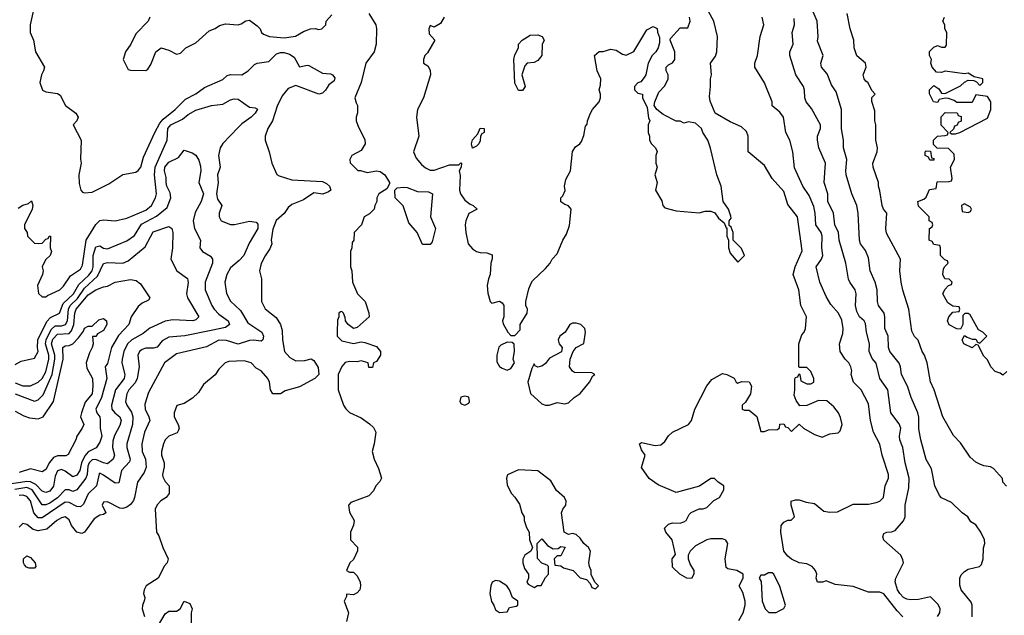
# Model space of a CAD drawing. Header units: inches. Extents: x 2601682 to 2755810, y 449311 to 584050.
# Tile 27 of 256: x 2648073 to 2653197, y 465537 to 468637. Entities that reach past the tile are written whole.
import ezdxf

# ---------------------------------------------------------------- set-up
doc = ezdxf.new("R2010")
doc.units = ezdxf.units.IN
doc.header["$MEASUREMENT"] = 0
doc.layers.add('C6446', color=7, linetype='Continuous')
doc.layers.add('C6456', color=7, linetype='Continuous')

msp = doc.modelspace()

# ---------------------------------------------------------------- linework, layer by layer
at = {"layer": 'C6446', "color": 2}
for points, elevation in [([(2648154.4, 468725.6), (2648127.3, 468610), (2648127.7, 468570), (2648146, 468530), (2648156, 468470), (2648202, 468390), (2648198, 468370), (2648186, 468350), (2648178, 468310), (2648192, 468270), (2648210, 468261), (2648270, 468252), (2648283.6, 468243.6), (2648312, 468190), (2648364.7, 468150), (2648378, 468130), (2648371.3, 468110), (2648352, 468090), (2648393.4, 468010), (2648390.6, 467910.6), (2648394, 467890), (2648381, 467830), (2648383.5, 467783.5), (2648391.3, 467750), (2648399.6, 467739.6), (2648410, 467736), (2648450, 467738.8), (2648537.2, 467782.8), (2648610, 467831), (2648677.2, 467842.8), (2648690, 467851.3), (2648704, 467870), (2648718, 467922), (2648777, 468050), (2648801.8, 468098.2), (2648820.3, 468119.7), (2648882.7, 468170), (2648936.6, 468223.4), (2648990, 468250.7), (2649035.9, 468284.1), (2649130, 468326), (2649153.6, 468346.4), (2649170, 468351), (2649230, 468350.8), (2649262, 468370), (2649295.5, 468404.5), (2649310, 468410.8), (2649370, 468419.1), (2649410, 468459.3), (2649430, 468466.4), (2649450, 468466.4), (2649477.4, 468457.4), (2649501.6, 468441.6), (2649530, 468392), (2649570, 468400.7), (2649578.5, 468398.5), (2649650, 468358), (2649690, 468356), (2649702, 468350), (2649714, 468334), (2649710, 468318), (2649682.8, 468297.2), (2649664.7, 468270), (2649650, 468255.3), (2649630, 468249), (2649510, 468295.3), (2649470, 468279), (2649439.8, 468240.2), (2649413.7, 468186.3), (2649388.7, 468111.3), (2649364, 468070), (2649351, 468030), (2649351, 468010), (2649371, 467950), (2649384.7, 467890), (2649411.6, 467831.6), (2649423.6, 467823.6), (2649490, 467804), (2649650, 467794.8), (2649670, 467784.7), (2649684.7, 467770), (2649692, 467750), (2649679.8, 467740.2), (2649650.8, 467729.2), (2649604.5, 467735.5), (2649550, 467699.3), (2649490, 467675.1), (2649470, 467659), (2649450, 467629), (2649408.1, 467591.9), (2649390, 467546), (2649382.8, 467490), (2649384.7, 467470), (2649375.3, 467444.7), (2649350, 467408), (2649330, 467368), (2649321, 467330), (2649331.6, 467288.4), (2649331.3, 467170), (2649350, 467132), (2649407.5, 467087.5), (2649431, 467050), (2649439.8, 467019.8), (2649440.7, 466970), (2649450.8, 466910), (2649478.5, 466878.5), (2649510, 466860.7), (2649556.5, 466863.5), (2649590, 466871.3), (2649603.6, 466863.6), (2649627.1, 466827.1), (2649630.8, 466790), (2649610, 466769.3), (2649530, 466725.2), (2649455.3, 466704.7), (2649430, 466689), (2649390, 466688.7), (2649378, 466710), (2649374, 466750), (2649364, 466770), (2649330, 466808.7), (2649303.1, 466823.1), (2649278, 466850), (2649242, 466862), (2649162, 466858), (2649142, 466850), (2649110, 466818), (2649090, 466788), (2649030, 466738), (2649003.5, 466696.5), (2648972.8, 466667.2), (2648930, 466639), (2648891.6, 466628.4), (2648878, 466590), (2648878, 466570), (2648898.8, 466530), (2648902.8, 466510), (2648899.8, 466500.2), (2648893, 466487), (2648850, 466469), (2648831, 466450), (2648821, 466430), (2648811, 466390), (2648811, 466370), (2648826, 466330), (2648826, 466310), (2648816, 466270), (2648818, 466258), (2648830, 466234), (2648851.3, 466211.3), (2648850.5, 466170), (2648836, 466150), (2648808.2, 466131.8), (2648788.5, 466111.5), (2648778.8, 466090), (2648786, 465970), (2648798, 465950), (2648818, 465890), (2648846, 465830), (2648841, 465810), (2648826.4, 465793.6), (2648794, 465730), (2648731, 465690), (2648721, 465670), (2648718, 465650), (2648724.7, 465630), (2648723.6, 465616.4), (2648711.6, 465588.4), (2648711.3, 465570), (2648722.8, 465530)], 34), ([(2648751.3, 468650), (2648742, 468630), (2648676.9, 468563.1), (2648650.9, 468509.1), (2648624.7, 468470), (2648612, 468430), (2648638, 468378), (2648650, 468374), (2648730, 468372), (2648740.4, 468379.6), (2648756.4, 468403.6), (2648782, 468470), (2648809.1, 468490.9), (2648850, 468478), (2648890, 468458), (2648910, 468462), (2648938, 468490), (2648990, 468516), (2649060.2, 468579.8), (2649090, 468591.3), (2649113.6, 468606.4), (2649144.7, 468615.3), (2649210, 468610.8), (2649225.2, 468614.8), (2649250, 468630.8), (2649270, 468634), (2649310, 468604.7), (2649324.7, 468590), (2649332, 468570), (2649342, 468562), (2649374, 468550), (2649450, 468542), (2649509.3, 468550.7), (2649550, 468576), (2649586, 468590), (2649611, 468591), (2649630, 468586), (2649646, 468590), (2649666, 468610), (2649668, 468630), (2649698, 468662)], 38), ([(2649891, 468670), (2649926, 468610), (2649931, 468590), (2649927.7, 468510), (2649917.3, 468470), (2649874.8, 468410), (2649851, 468310), (2649818, 468230), (2649823.6, 468203.6), (2649832, 468190), (2649831.6, 468151.6), (2649824.7, 468130), (2649824.7, 468110), (2649836.9, 468076.9), (2649870, 468014), (2649870.8, 467990), (2649850, 467955.3), (2649802, 467930), (2649792, 467910), (2649792.7, 467892.7), (2649832.7, 467852.7), (2649847.3, 467852.7), (2649881, 467841), (2649930, 467850.8), (2649950, 467846.8), (2649974, 467830), (2649998, 467790), (2649998, 467782), (2649983.6, 467756.4), (2649942, 467730), (2649932, 467710), (2649931.3, 467690), (2649921, 467670), (2649918, 467650), (2649893.7, 467626.3), (2649866, 467610), (2649851.3, 467570), (2649814, 467530), (2649812, 467490), (2649803.6, 467476.4), (2649802, 467450), (2649794, 467430), (2649794, 467350), (2649802, 467330), (2649804.7, 467270), (2649832, 467210), (2649872, 467170), (2649891.1, 467111.1), (2649891.3, 467090), (2649830, 467035.3), (2649810, 467029), (2649782, 467050), (2649768, 467070), (2649767.3, 467087.3), (2649758, 467110), (2649750, 467118), (2649743.6, 467116.4), (2649734, 467110), (2649734, 467090), (2649726.4, 467073.6), (2649724.7, 467010), (2649726, 466990), (2649750, 466966), (2649810, 466950.7), (2649850, 466960.7), (2649870, 466957.3), (2649930, 466936), (2649951, 466910), (2649951.3, 466890), (2649930, 466858), (2649914, 466850), (2649910, 466826), (2649890, 466826), (2649886, 466850), (2649850, 466862), (2649830, 466856), (2649790, 466858.4), (2649767.4, 466852.6), (2649749, 466831), (2649730.8, 466790), (2649731.1, 466711.1), (2649758, 466630), (2649770, 466612), (2649790, 466592), (2649850, 466564.7), (2649893.7, 466533.7), (2649913.7, 466513.7), (2649926, 466490), (2649918, 466430), (2649906.8, 466390), (2649917.3, 466350), (2649941.1, 466301.1), (2649956, 466250), (2649947.1, 466232.9), (2649926, 466210), (2649915.3, 466184.7), (2649890, 466158), (2649796.9, 466123.1), (2649784.7, 466110), (2649790, 466074), (2649814, 466030), (2649810, 466006), (2649794, 465970), (2649794, 465930), (2649831.6, 465891.6), (2649831.6, 465871.6), (2649810, 465828), (2649792, 465810), (2649774, 465770), (2649790, 465762), (2649810, 465762), (2649830, 465742), (2649846, 465710), (2649846.8, 465690), (2649842.8, 465670), (2649830, 465654), (2649810, 465644), (2649774, 465646), (2649774, 465634), (2649762, 465610), (2649784.7, 465550), (2649774.8, 465505.2)], 38), ([(2648064.7, 467655.3), (2648090, 467671.3), (2648119, 467681), (2648134, 467694), (2648142, 467670), (2648138, 467650), (2648098, 467570), (2648098, 467550), (2648112, 467530), (2648114, 467510), (2648150, 467474), (2648170, 467472), (2648190, 467474), (2648210, 467494), (2648222, 467498), (2648226, 467510), (2648234, 467510), (2648232, 467450), (2648238, 467430), (2648231.3, 467410), (2648210, 467388.7), (2648198.8, 467370), (2648190.8, 467350), (2648194.8, 467330), (2648191.3, 467310), (2648166.4, 467253.6), (2648172, 467212), (2648190, 467194), (2648210, 467194), (2648218, 467202), (2648282, 467230), (2648301.2, 467250), (2648336.9, 467303.1), (2648390, 467338.8), (2648400.1, 467359.9), (2648419.6, 467490), (2648469.7, 467570.3), (2648490, 467591), (2648510, 467594.8), (2648570, 467590.7), (2648630, 467603.8), (2648730, 467645.3), (2648759.5, 467670), (2648780.7, 467710), (2648784.5, 467730), (2648774.5, 467830), (2648777.6, 467870), (2648840.5, 468010), (2648844.4, 468070), (2648860.5, 468090), (2648921.3, 468118.7), (2648950, 468143.8), (2648990, 468166), (2649070.9, 468190.9), (2649130, 468197.3), (2649170, 468219.1), (2649190, 468224.9), (2649210, 468224), (2649270, 468181), (2649298, 468178), (2649311.1, 468171.1), (2649298, 468150), (2649278, 468130), (2649230, 468095.3), (2649210, 468075.3), (2649130, 467992.7), (2649116.3, 467970), (2649108, 467930), (2649117.3, 467870), (2649102.8, 467830), (2649105.5, 467790), (2649097.3, 467730), (2649102, 467702), (2649124.7, 467670), (2649111.3, 467630), (2649112, 467610), (2649122, 467590), (2649170, 467571), (2649191.1, 467571.1), (2649270, 467587.7), (2649303.5, 467583.5), (2649312.2, 467572.2), (2649312.7, 467550), (2649267, 467473), (2649240.4, 467410), (2649216.3, 467383.7), (2649170, 467345.2), (2649150.5, 467310), (2649140.5, 467270), (2649150, 467212), (2649170, 467171), (2649223.1, 467123.1), (2649259.9, 467059.9), (2649333.4, 467010), (2649342, 466990), (2649338.8, 466970), (2649330, 466963.7), (2649290, 466969.6), (2649270, 466967.6), (2649210, 466947.8), (2649150, 466966.3), (2649110, 466969.6), (2649045.8, 466934.2), (2648890, 466898), (2648826.8, 466850), (2648743.4, 466696.6), (2648723.8, 466636.2), (2648725.5, 466610), (2648745.5, 466570), (2648750.4, 466550), (2648722.4, 466490), (2648708.2, 466430), (2648710.5, 466390), (2648728.7, 466350), (2648731.5, 466308.4), (2648720.6, 466279.4), (2648686.4, 466230), (2648670.3, 466149.6), (2648665.5, 466134.5), (2648650, 466112.7), (2648630, 466099.3), (2648610, 466093.2), (2648594, 466094), (2648530, 466128), (2648510, 466126), (2648502, 466110), (2648522, 466070), (2648510, 466062), (2648490, 466058), (2648460.5, 466039.5), (2648411, 465969), (2648396.9, 465963.1), (2648370, 465968.7), (2648343.3, 466003.3), (2648330, 466034), (2648310, 466049.2), (2648290, 466043.7), (2648267.3, 466030), (2648214.6, 465985.4), (2648170, 465976.3), (2648144.2, 465984.2), (2648110, 466009.2), (2648090, 466015.3), (2648070, 465995.3)], 30), ([(2648050, 466842.8), (2648080.7, 466859.3), (2648150, 466876), (2648169.3, 466910), (2648165.1, 466930), (2648167.8, 466970), (2648214.8, 467065.2), (2648233.9, 467086.1), (2648280.7, 467110), (2648300.2, 467159.8), (2648353.1, 467210), (2648381, 467258.9), (2648433, 467307), (2648450.5, 467329.5), (2648456.5, 467350), (2648456.4, 467410), (2648470, 467454), (2648490, 467460.7), (2648510, 467447.7), (2648530, 467444), (2648630, 467485.5), (2648670, 467514), (2648707.9, 467572.1), (2648785.1, 467614.9), (2648840.5, 467659.5), (2648859.7, 467710), (2648855.8, 467735.8), (2648839.6, 467770), (2648835.6, 467790), (2648834.9, 467814.9), (2648826.3, 467850), (2648828.2, 467870), (2648850, 467894.9), (2648899.5, 467920.5), (2648930, 467958), (2648970, 467944.7), (2648990, 467932), (2649006.4, 467906.4), (2649014.9, 467874.9), (2649016.4, 467850), (2649006, 467790), (2649030.3, 467730), (2649018.4, 467690), (2648986.3, 467633.7), (2648975.5, 467590), (2648982.8, 467550), (2649014.8, 467490), (2649011, 467450), (2649024.7, 467430), (2649065.5, 467405.5), (2649077.3, 467390), (2649077.3, 467370), (2649038.8, 467270), (2649039.1, 467230), (2649072.7, 467150), (2649085.5, 467130), (2649110, 467104.4), (2649158.8, 467070), (2649166, 467050), (2649144.9, 467035.1), (2649070, 467019.1), (2648931.9, 466991.9), (2648850, 466983.7), (2648814.9, 466965.1), (2648787.9, 466932.1), (2648770, 466926.6), (2648730, 466926.6), (2648710, 466920.9), (2648697.3, 466910), (2648688.2, 466890), (2648694.9, 466830), (2648684.4, 466770), (2648673.9, 466746.1), (2648641.6, 466710), (2648630.4, 466690), (2648624.4, 466650), (2648630.5, 466630), (2648654.9, 466594.9), (2648662.6, 466570), (2648659.5, 466530), (2648630.4, 466430), (2648630.3, 466410), (2648647.7, 466350), (2648644.5, 466335.5), (2648603, 466290), (2648590, 466226), (2648570, 466224.2), (2648510, 466266), (2648490, 466276), (2648486.4, 466273.6), (2648473.7, 466210), (2648430, 466169.4), (2648404.5, 466115.5), (2648390, 466101.3), (2648370, 466102.2), (2648330, 466123.1), (2648310, 466125.7), (2648190, 466044.2), (2648170, 466043.6), (2648147.3, 466070), (2648130, 466132.3), (2648110, 466155.1), (2648090, 466161.3), (2648070, 466160.5)], 26), ([(2648050, 466746.3), (2648090, 466730.3), (2648130, 466732), (2648170, 466750.4), (2648191.1, 466770), (2648210, 466804), (2648224.8, 466870), (2648224.1, 466890), (2648207.3, 466950), (2648211.4, 466970), (2648236.3, 467023.7), (2648257.2, 467042.8), (2648290, 467043.6), (2648311.1, 467050), (2648321.4, 467070), (2648326.5, 467130), (2648335.3, 467150), (2648374.2, 467185.8), (2648410, 467239), (2648478.5, 467301.5), (2648510, 467367.7), (2648530, 467373.1), (2648609.6, 467370.4), (2648638.6, 467381.4), (2648726.2, 467453.8), (2648767.1, 467532.9), (2648850, 467561), (2648864.7, 467550), (2648870.8, 467530), (2648868.2, 467450), (2648859.1, 467390), (2648890.7, 467330), (2648946.8, 467290), (2648950.4, 467269.6), (2648941, 467210), (2648946, 467190), (2649006, 467090), (2648990, 467074), (2648974, 467070), (2648870, 467074.5), (2648830, 467067.3), (2648750, 467032), (2648715.8, 467004.2), (2648656.3, 466970), (2648634.9, 466950), (2648615.8, 466910), (2648606.7, 466870), (2648605.3, 466850), (2648620.3, 466790), (2648616.5, 466770), (2648571.8, 466710), (2648550.4, 466630), (2648552.4, 466610), (2648568.2, 466590), (2648594.9, 466570), (2648601.3, 466550), (2648594.7, 466525.3), (2648567.4, 466472.6), (2648557.7, 466442.3), (2648555.8, 466410), (2648566.4, 466370), (2648559.3, 466350), (2648530, 466326), (2648510, 466329.7), (2648470, 466347.2), (2648450, 466345.4), (2648435.6, 466330), (2648427.4, 466312.6), (2648424.9, 466270), (2648418, 466250), (2648370, 466189.2), (2648350, 466180.7), (2648330, 466189.6), (2648310, 466189.6), (2648270, 466148.4), (2648230, 466119.7), (2648210, 466111.3), (2648190, 466111.8), (2648138, 466190), (2648110, 466201.5), (2648047.9, 466192.1)], 22), ([(2648050, 466690.3), (2648150, 466650.6), (2648170, 466658), (2648195.6, 466684.4), (2648242.9, 466790), (2648256.2, 466870), (2648255.4, 466890), (2648238.5, 466950), (2648245.8, 466974.2), (2648270, 467000.8), (2648330, 467004), (2648343, 467017), (2648355.8, 467050), (2648359.8, 467110), (2648367.3, 467130), (2648430, 467204.9), (2648470, 467230.4), (2648510, 467247.3), (2648529.4, 467250.6), (2648569.4, 467270.6), (2648650, 467284.9), (2648679.1, 467279.1), (2648702.8, 467262.8), (2648751.3, 467190), (2648743.6, 467176.4), (2648710, 467161.2), (2648690, 467144), (2648654, 467090), (2648640.5, 467050), (2648586.8, 466993.2), (2648550.4, 466930), (2648530, 466848), (2648518, 466830), (2648526, 466770), (2648498.5, 466670), (2648470.4, 466610), (2648474.9, 466590), (2648490.5, 466570), (2648492.5, 466552.5), (2648491.7, 466510), (2648501.1, 466470), (2648490, 466437.2), (2648471.8, 466408.2), (2648430, 466388), (2648412.5, 466367.5), (2648394.2, 466330), (2648387, 466290), (2648370, 466265.6), (2648350, 466258), (2648310, 466287.3), (2648290, 466296.2), (2648270, 466289.3), (2648258.7, 466261.3), (2648250, 466209.2), (2648230, 466182.4), (2648210, 466176.3), (2648190, 466183.5), (2648158.1, 466218.1), (2648130, 466231.9), (2648110, 466233.5), (2648010, 466217.2)], 18), ([(2648050, 466599.3), (2648095.4, 466575.4), (2648125.1, 466565.1), (2648170, 466559.5), (2648196.2, 466570), (2648249.7, 466650), (2648299.6, 466870), (2648297.2, 466930), (2648310, 466939.1), (2648330, 466940.5), (2648350, 466950.4), (2648379.8, 466980.3), (2648404.5, 467015.5), (2648410, 467031.3), (2648430, 467042), (2648450, 467042), (2648485.1, 467074.9), (2648510, 467081), (2648524.7, 467070), (2648526, 467050), (2648510, 467019), (2648478, 467002), (2648470, 466988.7), (2648452.7, 466987.3), (2648454.8, 466950), (2648450.8, 466930.8), (2648436.7, 466903.3), (2648419.3, 466850), (2648423.1, 466823.1), (2648452.4, 466770), (2648454, 466730), (2648450.4, 466690), (2648413.3, 466646.7), (2648394.9, 466590), (2648390.6, 466570), (2648406.8, 466530), (2648398.8, 466510), (2648370.6, 466470), (2648365.5, 466450), (2648325.5, 466374.5), (2648314, 466366), (2648270, 466366.3), (2648250, 466357.6), (2648227.9, 466332.1), (2648210, 466296), (2648190, 466282.7), (2648130, 466299.3), (2648070, 466279.3)], 14), ([(2648795.1, 465484.9), (2648830, 465544.7), (2648850, 465558), (2648890, 465558), (2648908, 465570), (2648929, 465611), (2648958, 465598), (2648970.8, 465570), (2648966, 465550), (2648966.4, 465466.4)], 34)]:
    msp.add_lwpolyline(points, dxfattribs=dict(at, elevation=elevation))
at = {"layer": 'C6446', "color": 2, "elevation": 30}
msp.add_lwpolyline([(2648122, 465782), (2648107.9, 465787.9), (2648098.9, 465798.9), (2648092.7, 465810), (2648093.2, 465830), (2648110, 465846.8), (2648130, 465837.3), (2648153, 465810), (2648157.3, 465790), (2648150, 465782.7)], close=True, dxfattribs=at)
at = {"layer": 'C6456', "color": 2}
for points, elevation in [([(2653029.4, 465529.4), (2653029.5, 465589.5), (2653024.8, 465604.8), (2652973.2, 465670), (2652965.6, 465694.4), (2652965.2, 465730), (2652972.9, 465747.1), (2652990, 465764.7), (2653010, 465776), (2653068.9, 465791.1), (2653078, 465802), (2653088, 465830), (2653088.4, 465888.4), (2653095.3, 465910), (2653094, 465930), (2653076, 465970), (2653050, 466008), (2653023.1, 466023.1), (2653008, 466050), (2652978, 466070), (2652923.1, 466123.1), (2652870, 466148), (2652860.2, 466160.2), (2652835.3, 466210), (2652818.6, 466298.6), (2652790, 466348), (2652762.9, 466450), (2652752.5, 466507.5), (2652752, 466568), (2652747, 466590), (2652712.7, 466670), (2652692.7, 466730), (2652662.9, 466790), (2652657.2, 466830), (2652649.4, 466849.4), (2652600.9, 466910), (2652595.1, 466930), (2652592.7, 466990), (2652575.1, 467030), (2652576.2, 467090), (2652572, 467110), (2652542.7, 467150), (2652537.2, 467170), (2652536, 467230), (2652526, 467270), (2652499.3, 467330), (2652490, 467398), (2652474.8, 467434.8), (2652448.9, 467471.1), (2652444, 467490), (2652437.2, 467630), (2652429.2, 467670), (2652404, 467730), (2652374.5, 467830), (2652371.8, 467850), (2652378, 467910), (2652361.2, 467970), (2652361.2, 468010), (2652349.6, 468069.6), (2652349.4, 468170), (2652321.5, 468261.5), (2652298.6, 468298.6), (2652274.8, 468354.8), (2652245.2, 468390), (2652242.7, 468410), (2652255.1, 468450), (2652225.6, 468525.6), (2652229.2, 468550), (2652222.7, 468630), (2652171.9, 468751.9)], 26), ([(2651815.3, 465510), (2651839, 465550), (2651849, 465590), (2651849, 465610), (2651836, 465656), (2651818, 465690), (2651838, 465730), (2651838, 465750), (2651806, 465770), (2651758, 465778), (2651750, 465786), (2651744, 465830), (2651758, 465910), (2651748.4, 465928.4), (2651730, 465934), (2651670, 465934), (2651650, 465928.7), (2651590, 465898), (2651562, 465870), (2651551.3, 465850), (2651551.3, 465830), (2651562, 465802), (2651582, 465770), (2651582, 465750), (2651570, 465729), (2651546, 465730), (2651508, 465750), (2651470, 465788), (2651468.7, 465830), (2651486, 465854), (2651468.7, 465930), (2651435.3, 465970), (2651429, 465991), (2651449.1, 466010.9), (2651470, 466018), (2651510, 466016), (2651530, 466022.8), (2651542, 466030), (2651558, 466062), (2651568.4, 466071.6), (2651609.4, 466090.6), (2651630, 466091), (2651650, 466098), (2651685.1, 466134.9), (2651715.3, 466150), (2651738, 466190), (2651738, 466210), (2651708.9, 466228.9), (2651690, 466248), (2651670, 466248), (2651610.8, 466209.2), (2651490, 466175.3), (2651395.3, 466215.3), (2651349.2, 466249.2), (2651310, 466306), (2651328.7, 466370), (2651310, 466398), (2651298, 466430), (2651310, 466436), (2651379.8, 466419.8), (2651410, 466424), (2651430, 466441), (2651449.6, 466470.4), (2651470, 466490.7), (2651554, 466530), (2651569.5, 466550.5), (2651586, 466610), (2651650, 466731.3), (2651676, 466764), (2651730, 466796), (2651754, 466790), (2651791.3, 466771.3), (2651802, 466750), (2651810, 466744.7), (2651830, 466754), (2651870, 466752), (2651881, 466730), (2651876, 466690), (2651850, 466646), (2651834, 466630), (2651834, 466610), (2651844.7, 466604.7), (2651870, 466604.7), (2651910, 466572), (2651930, 466494), (2651950, 466494), (2651970, 466502), (2652016.4, 466503.6), (2652027.3, 466512.7), (2652030, 466532), (2652050, 466534), (2652058, 466518), (2652070, 466514), (2652090, 466494), (2652130, 466532), (2652151.6, 466511.6), (2652210, 466478), (2652250, 466464.7), (2652290, 466481), (2652333.2, 466486.8), (2652343.1, 466496.9), (2652353.2, 466530), (2652345.6, 466565.6), (2652334, 466590), (2652310, 466622), (2652273.6, 466653.6), (2652230, 466655.3), (2652170, 466628), (2652132.7, 466627.3), (2652114.6, 466654.6), (2652103.1, 466683.1), (2652108, 466710), (2652107.3, 466767.3), (2652110, 466774), (2652122, 466778), (2652130, 466794), (2652134, 466790), (2652138, 466758), (2652170, 466742), (2652190, 466742), (2652206, 466750), (2652206, 466770), (2652190, 466806), (2652170, 466826), (2652130, 466826), (2652128, 466830), (2652128.7, 466950), (2652143.7, 466996.3), (2652155.3, 467010), (2652162, 467030), (2652168.7, 467090), (2652139, 467150), (2652128.7, 467231.3), (2652099, 467310), (2652109.2, 467350), (2652145.6, 467434.4), (2652121.2, 467610), (2652070, 467675.3), (2652050, 467742), (2651989, 467810), (2651950, 467878), (2651864, 467950), (2651864, 468030), (2651855.5, 468055.5), (2651830, 468079), (2651770, 468106), (2651693.2, 468150), (2651666.8, 468213.2), (2651662.9, 468237.1), (2651669.2, 468290), (2651668.7, 468330), (2651674, 468350), (2651668.7, 468410), (2651693.6, 468446.4), (2651702, 468470), (2651704, 468550), (2651686, 468630), (2651629.5, 468730)], 38), ([(2650282, 468650), (2650263.6, 468616.4), (2650230, 468598), (2650210, 468606), (2650202, 468590), (2650203.6, 468563.6), (2650234, 468530), (2650195.3, 468464.7), (2650182, 468450), (2650174, 468430), (2650174, 468410), (2650196.9, 468396.9), (2650210, 468374), (2650211.3, 468350), (2650174.8, 468230), (2650142.8, 468170), (2650138.8, 468130), (2650150.7, 468030), (2650122, 467950), (2650136.9, 467916.9), (2650163.5, 467883.5), (2650185.2, 467865.2), (2650210, 467854), (2650230, 467853.4), (2650310, 467880.7), (2650358, 467882), (2650368.9, 467891.1), (2650372, 467890), (2650371.3, 467870), (2650361, 467850), (2650366.4, 467826.4), (2650362.8, 467750), (2650366.8, 467730), (2650390, 467698), (2650416.9, 467676.9), (2650434, 467670), (2650454, 467650), (2650410, 467628), (2650394.8, 467590), (2650390.8, 467570), (2650394.8, 467530), (2650407.3, 467470), (2650430, 467444.7), (2650450, 467431), (2650470, 467424.7), (2650503.6, 467423.6), (2650532.7, 467412.7), (2650532.7, 467392.7), (2650524.7, 467370), (2650522, 467310), (2650512.7, 467287.3), (2650506.8, 467253.2), (2650510, 467214), (2650522, 467170), (2650530, 467162), (2650570, 467172), (2650583.6, 467163.6), (2650592, 467150), (2650592, 467090), (2650586, 467070), (2650590, 467054), (2650614, 467010), (2650630, 466994), (2650650, 466994), (2650678, 467022), (2650678, 467050), (2650714, 467110), (2650715.3, 467130), (2650708, 467150), (2650708, 467170), (2650723.1, 467236.9), (2650734.6, 467265.4), (2650742, 467278), (2650810, 467342), (2650834, 467370), (2650844, 467390), (2650870, 467418), (2650899, 467490), (2650918.9, 467521.1), (2650934.2, 467565.8), (2650944, 467650), (2650930, 467668.7), (2650910, 467675.3), (2650889.3, 467689.3), (2650889, 467710), (2650899.3, 467720.7), (2650912.7, 467747.3), (2650909.4, 467770), (2650915.5, 467804.5), (2650939, 467850), (2650949.4, 467950.6), (2650965.6, 467974.4), (2650988, 467990), (2650996.5, 468003.5), (2651010, 468034), (2651018, 468082), (2651027.3, 468092.7), (2651028, 468110), (2651044, 468150), (2651054, 468170), (2651088.7, 468210), (2651095.3, 468230), (2651095.3, 468250), (2651088.7, 468271.3), (2651096.4, 468296.4), (2651098, 468330), (2651078, 468370), (2651064, 468450), (2651089.4, 468470.6), (2651110, 468471), (2651150, 468482.8), (2651178, 468478), (2651210, 468458), (2651230, 468452), (2651270, 468472), (2651336.4, 468583.6), (2651370, 468602), (2651391.6, 468591.6), (2651392.7, 468572.7), (2651403.6, 468543.6), (2651403.6, 468516.4), (2651396, 468490), (2651384.7, 468470), (2651364.7, 468450), (2651344.7, 468410), (2651331.3, 468350), (2651323.5, 468336.5), (2651306, 468314), (2651290, 468308), (2651272, 468290), (2651272.7, 468272.7), (2651290, 468254), (2651314, 468250), (2651314, 468230), (2651339.6, 468179.6), (2651345.4, 468125.4), (2651352, 468110), (2651344.7, 468090), (2651344.7, 468050), (2651351.1, 468031.1), (2651351.3, 468010), (2651362, 467990), (2651382, 467970), (2651390.9, 467950.9), (2651384.7, 467930), (2651384.7, 467890), (2651391.3, 467870), (2651378, 467830), (2651391.3, 467790), (2651382, 467750), (2651414.8, 467694.8), (2651421, 467670), (2651430, 467658), (2651490, 467642.8), (2651608.7, 467631.3), (2651640.2, 467639.8), (2651670, 467641), (2651690.8, 467630.8), (2651710, 467604.7), (2651739.8, 467579.8), (2651750, 467554), (2651754, 467554), (2651754, 467510), (2651762, 467490), (2651762.8, 467450), (2651770, 467422), (2651810, 467374), (2651846, 467410), (2651830, 467446), (2651786, 467490), (2651786, 467530), (2651776.4, 467556.4), (2651766, 467566), (2651766, 467590), (2651775.3, 467604.7), (2651774.6, 467614.6), (2651762, 467650), (2651734, 467690), (2651724, 467770), (2651701.2, 467830), (2651669.1, 467969.1), (2651654, 468010), (2651629.3, 468049.3), (2651622, 468070), (2651590, 468098), (2651554, 468106), (2651530, 468098), (2651510, 468108), (2651490, 468108.7), (2651422.7, 468142.7), (2651388.7, 468168.7), (2651375.3, 468190), (2651378, 468210), (2651400.2, 468259.8), (2651430, 468292), (2651448.7, 468330), (2651448, 468350), (2651438, 468370), (2651438, 468390), (2651450, 468402), (2651470, 468412), (2651482, 468430), (2651482, 468470), (2651458, 468530), (2651460.4, 468539.6), (2651510, 468594), (2651550, 468594), (2651562, 468630), (2651559, 468650)], 42), ([(2652669.5, 465529.5), (2652639.6, 465559.6), (2652570, 465649.2), (2652550, 465657.2), (2652490, 465657.2), (2652410, 465686), (2652316.4, 465696.4), (2652270, 465715.3), (2652250.9, 465709.1), (2652226, 465710), (2652218, 465730), (2652222, 465750), (2652215.3, 465770), (2652198, 465790), (2652170, 465804), (2652130, 465809.2), (2652090, 465829.2), (2652070, 465844), (2652049.6, 465870), (2652034, 465970), (2652035.3, 466004.7), (2652050, 466022), (2652070, 466032), (2652087.3, 466032.7), (2652106, 466050), (2652088, 466110), (2652088.7, 466131.3), (2652110, 466138), (2652130, 466138), (2652165.4, 466125.4), (2652210, 466118.8), (2652258.8, 466078.8), (2652290, 466074), (2652330, 466076), (2652410, 466114.8), (2652490, 466114.8), (2652530, 466124.7), (2652548.9, 466131.1), (2652568, 466150), (2652578, 466210), (2652595.3, 466250), (2652595.3, 466270), (2652561.2, 466370), (2652550, 466428), (2652517.2, 466490), (2652500.9, 466550), (2652490, 466638), (2652453.2, 466710), (2652413.2, 466750), (2652401.2, 466790), (2652404, 466810), (2652399, 466830), (2652389, 466850), (2652369.5, 466869.5), (2652344, 466910), (2652339, 466950), (2652356.6, 467003.4), (2652359.5, 467030), (2652352.1, 467072.1), (2652334, 467110), (2652294.8, 467154.8), (2652270, 467195.3), (2652238, 467270), (2652218, 467350), (2652246, 467390), (2652252.3, 467410), (2652247, 467450), (2652249.6, 467510), (2652244.5, 467530), (2652216.2, 467570), (2652213, 467630), (2652205.3, 467665.3), (2652181.7, 467721.7), (2652149.5, 467770), (2652105.8, 467865.8), (2652096, 467950), (2652081.2, 468010), (2652061.2, 468050), (2652049.1, 468129.1), (2652030, 468155.3), (2651990, 468188), (2651989, 468210), (2651950, 468308), (2651899, 468390), (2651899, 468410), (2651913.2, 468450), (2651926, 468550), (2651945.2, 468610), (2651937.2, 468650)], 34), ([(2653209.4, 466209.4), (2653189.3, 466229.3), (2653188, 466248), (2653140.4, 466300.4), (2653126, 466310), (2653090, 466315.3), (2653070, 466324), (2653050, 466334), (2653020.1, 466360.1), (2652970, 466435.3), (2652932.1, 466472.1), (2652877.2, 466570), (2652832.7, 466710), (2652812.5, 466752.5), (2652795.1, 466850), (2652782.7, 466890), (2652769.4, 466910), (2652749.3, 466969.3), (2652730, 466988.7), (2652715.5, 467015.5), (2652701.2, 467130), (2652669.5, 467229.5), (2652661.2, 467270), (2652654, 467330), (2652657.2, 467390), (2652585.1, 467525.1), (2652580.9, 467550), (2652585.2, 467630), (2652569.2, 467650), (2652561.2, 467670), (2652550, 467746), (2652542, 467770), (2652542, 467790), (2652515.1, 467870), (2652512.7, 467890), (2652536, 467950), (2652537.2, 467970), (2652529, 468010), (2652529, 468090), (2652524, 468110), (2652523.1, 468163.1), (2652508.4, 468211.6), (2652508.4, 468231.6), (2652526, 468250), (2652508.4, 468268.4), (2652488.4, 468308.4), (2652476.4, 468316.4), (2652468, 468330), (2652462, 468350), (2652478, 468390), (2652475.3, 468410), (2652429.5, 468449.5), (2652416, 468490), (2652414, 468530), (2652396, 468590), (2652379.3, 468670)], 22), ([(2653210, 466806), (2653190, 466786), (2653176.4, 466796.4), (2653150, 466806), (2653128, 466830), (2653110, 466866), (2653090, 466886), (2653062, 466942), (2653050, 466946), (2653030, 466928.7), (2652986, 466950), (2652978, 466970), (2652990, 466994), (2653003.6, 466983.6), (2653030, 466974), (2653050, 466974), (2653058, 466958), (2653070, 466954), (2653106, 466990), (2653086, 467010), (2653063.1, 467023.1), (2653020.4, 467100.4), (2653010, 467108), (2652992.7, 467107.3), (2652982, 467098), (2652982, 467050), (2652970, 467026), (2652950, 467028), (2652910, 467048.7), (2652902, 467070), (2652908, 467090), (2652930, 467114), (2652962, 467118), (2652966, 467130), (2652962, 467142), (2652930, 467146), (2652903.1, 467163.1), (2652878, 467210), (2652888, 467232), (2652907.3, 467252.7), (2652922, 467258), (2652926, 467270), (2652910, 467286), (2652887.3, 467287.3), (2652878, 467310), (2652880.4, 467339.6), (2652887.3, 467352.7), (2652906, 467370), (2652902, 467382), (2652887.3, 467387.3), (2652866, 467410), (2652866, 467450), (2652862, 467462), (2652830, 467466), (2652822, 467482), (2652806, 467490), (2652808, 467550), (2652822, 467558), (2652826, 467570), (2652822, 467582), (2652806, 467590), (2652806, 467610), (2652750, 467666), (2652748, 467690), (2652778, 467702), (2652790, 467714), (2652807.3, 467752.7), (2652842, 467758), (2652847.3, 467792.7), (2652910, 467794), (2652922, 467798), (2652926, 467810), (2652918, 467870), (2652938, 467910), (2652936.4, 467936.4), (2652907.3, 467967.3), (2652848, 467968), (2652828, 467988), (2652828, 468010), (2652848.9, 468031.1), (2652890, 468034), (2652902, 468038), (2652906, 468050), (2652868.4, 468088.4), (2652869, 468131), (2652890, 468154), (2652951.6, 468151.6), (2652958, 468138), (2652972.7, 468132.7), (2652972, 468108), (2652958, 468102), (2652952.7, 468087.3), (2652938, 468082), (2652932.7, 468067.3), (2652914, 468050), (2652922, 468042), (2652943.6, 468043.6), (2652966, 468050), (2653110, 468124.7), (2653128, 468170), (2653128, 468210), (2653110, 468238), (2653050, 468246), (2653030, 468206), (2652950, 468206), (2652936.4, 468216.4), (2652907.3, 468227.3), (2652890, 468228), (2652858, 468222), (2652850, 468206), (2652828.9, 468208.9), (2652808.4, 468251.6), (2652808.4, 468271.6), (2652830, 468294), (2652856.9, 468276.9), (2652870, 468254), (2652890, 468252), (2652970, 468292), (2652990, 468312), (2653010, 468322), (2653039.6, 468319.6), (2653052.7, 468312.7), (2653070, 468294), (2653086, 468310), (2653086, 468330), (2653040.4, 468340.4), (2653010, 468358), (2652990, 468355.3), (2652890, 468368.7), (2652870, 468362), (2652844.7, 468364.7), (2652822, 468390), (2652815.3, 468410), (2652818, 468430), (2652808, 468450), (2652808.4, 468471.6), (2652830, 468494), (2652850, 468502), (2652870, 468494), (2652890, 468494), (2652896.4, 468503.6), (2652898, 468570), (2652888, 468590), (2652888, 468610), (2652878, 468630), (2652886, 468650)], 18), ([(2652849.2, 465530), (2652861.2, 465550), (2652864, 465570), (2652852.5, 465592.5), (2652812.5, 465632.5), (2652750, 465619.6), (2652710, 465617.4), (2652690, 465620.5), (2652672.7, 465630), (2652654, 465650), (2652641.6, 465670), (2652629.6, 465710.4), (2652632.3, 465730), (2652673.2, 465810), (2652670, 465826), (2652658, 465850), (2652570, 465928), (2652564.7, 465944.7), (2652570, 465962), (2652586, 465970), (2652610, 465971), (2652630, 465978), (2652671.9, 466028.1), (2652681.2, 466050), (2652680.9, 466110), (2652700.1, 466199.9), (2652702.4, 466250), (2652681.6, 466330), (2652669.5, 466410), (2652654.5, 466450), (2652652, 466470), (2652658, 466510), (2652650, 466534), (2652606, 466590), (2652592, 466710), (2652549.5, 466770), (2652530, 466848.7), (2652510, 466874), (2652494.5, 466910), (2652495.1, 466950), (2652479.5, 467010), (2652475.1, 467055.1), (2652468.7, 467070), (2652444, 467090), (2652430, 467118), (2652423.7, 467150), (2652426.6, 467210), (2652420.9, 467230), (2652393.2, 467270), (2652386.8, 467286.8), (2652372.7, 467370), (2652338.7, 467490), (2652334, 467530), (2652316, 467570), (2652309.3, 467630), (2652279.3, 467690), (2652279.3, 467730), (2652259.5, 467790), (2652266.6, 467890), (2652232.3, 467970), (2652226, 468010), (2652226, 468030), (2652241.2, 468070), (2652241.2, 468090), (2652194.5, 468174.5), (2652166, 468210), (2652159.3, 468230), (2652158, 468270), (2652152.7, 468290), (2652113.2, 468350), (2652081.2, 468450), (2652081.2, 468470), (2652098, 468510), (2652093.2, 468570), (2652105.2, 468610), (2652103.2, 468643.2)], 30)]:
    msp.add_lwpolyline(points, dxfattribs=dict(at, elevation=elevation))
for points, elevation in [([(2650690, 468268.7), (2650669.2, 468269.2), (2650650, 468306), (2650644.5, 468430), (2650650, 468454), (2650668.7, 468490), (2650668.7, 468510), (2650688, 468530), (2650730, 468556), (2650770, 468558), (2650792, 468550), (2650802, 468530), (2650792.7, 468507.3), (2650791.3, 468450), (2650770, 468424), (2650750, 468414), (2650714, 468410), (2650702.8, 468397.2), (2650686, 468350), (2650704.7, 468290)], 42), ([(2650430, 467969), (2650424, 467990), (2650430, 468012), (2650458, 468042), (2650470, 468072), (2650490, 468071.3), (2650490.8, 468050), (2650478, 468042), (2650471.3, 468030), (2650470, 468006), (2650462, 467990), (2650450, 467978)], 42), ([(2652810, 467906), (2652802, 467922), (2652786, 467930), (2652786, 467950), (2652790, 467954), (2652812.7, 467952.7), (2652818, 467918), (2652830, 467914), (2652830, 467906)], 18), ([(2650170, 467466), (2650142, 467530), (2650099, 467579), (2650068.9, 467668.9), (2650028, 467710), (2650026, 467750), (2650038, 467762), (2650070, 467766), (2650090, 467762.8), (2650143.4, 467743.4), (2650201, 467741), (2650222, 467730), (2650210.7, 467610.7), (2650237.3, 467550), (2650219.6, 467480.4), (2650210, 467466)], 38), ([(2652990, 467678), (2652974, 467670), (2652978, 467638), (2653010, 467634), (2653022, 467638), (2653026, 467650), (2653022, 467662)], 18), ([(2650970, 467058), (2650950, 467058), (2650936, 467050), (2650912, 467010), (2650884.7, 466990), (2650876, 466970), (2650881, 466950), (2650896, 466930), (2650892.7, 466907.3), (2650830, 466875.3), (2650810, 466848), (2650790, 466834), (2650768.9, 466828.9), (2650755.3, 466835.3), (2650750, 466846), (2650738, 466822), (2650717.3, 466750), (2650731.1, 466691.1), (2650790, 466638), (2650810, 466631), (2650828.9, 466631.1), (2650870, 466644.7), (2650910, 466638), (2650930, 466642), (2650958, 466670), (2650990, 466692), (2651039, 466750), (2651056.4, 466783.6), (2651066, 466790), (2651050, 466798), (2650961.2, 466801.2), (2650950, 466808), (2650935.3, 466830), (2650938, 466870), (2650954, 466910), (2650969.4, 466930.6), (2651008.7, 466951.3), (2651017.2, 467010), (2651015.1, 467030), (2650994, 467050)], 42), ([(2650610, 466958), (2650576.9, 466943.1), (2650567.1, 466932.9), (2650556, 466890), (2650556.9, 466856.9), (2650570, 466832), (2650583.6, 466823.6), (2650610, 466812), (2650630, 466822), (2650648, 466850), (2650642, 466870), (2650648, 466910), (2650647.3, 466947.3), (2650636.4, 466956.4)], 42), ([(2650390, 466678), (2650368.6, 466671.4), (2650364, 466650), (2650370, 466638), (2650390, 466631), (2650410, 466641), (2650414.5, 466650), (2650410, 466672.7)], 42), ([(2650670, 466294), (2650611.6, 466268.4), (2650606, 466250), (2650610, 466214), (2650632, 466170), (2650650, 466152), (2650674.4, 466114.4), (2650686, 466070), (2650698, 466050), (2650698, 466030), (2650710, 465994), (2650724.7, 465970), (2650726, 465930), (2650742, 465890), (2650734, 465870), (2650702, 465850), (2650691.6, 465828.4), (2650691.3, 465810), (2650701, 465781), (2650722, 465750), (2650722, 465730), (2650712, 465710), (2650719.6, 465699.6), (2650750, 465682), (2650768.4, 465691.6), (2650787.3, 465692.7), (2650810, 465734), (2650826, 465750), (2650826, 465790), (2650818, 465798), (2650790, 465808), (2650767.3, 465832.7), (2650766, 465910), (2650790, 465934), (2650819.6, 465899.6), (2650850, 465882), (2650876.4, 465883.6), (2650890, 465894), (2650911.3, 465891.3), (2650890, 465846), (2650870, 465846), (2650854, 465830), (2650858, 465798), (2650890, 465794), (2650903.6, 465783.6), (2650954, 465770), (2650990, 465732), (2651023.6, 465723.6), (2651042, 465702), (2651050, 465682), (2651070, 465674), (2651086, 465690), (2651067.3, 465707.3), (2651048, 465748), (2651048, 465770), (2651038, 465790), (2651035.3, 465810), (2651044, 465870), (2651034, 465890), (2651008.7, 465910), (2650990, 465938), (2650970, 465958), (2650950, 465962), (2650930, 465958), (2650906, 465970), (2650892.7, 466070), (2650899, 466090), (2650915.3, 466110), (2650918, 466130), (2650908, 466150), (2650866.3, 466186.3), (2650837.5, 466237.5), (2650770, 466288.7)], 42), ([(2651990, 465758), (2651970, 465758), (2651950, 465746), (2651930, 465746), (2651922, 465730), (2651932, 465712), (2651938, 465610), (2651952, 465570), (2651971.6, 465551.6), (2652010, 465551.3), (2652030, 465561), (2652050, 465572), (2652059, 465590), (2652030, 465686), (2651998, 465750)], 38), ([(2650550, 465718), (2650531.6, 465708.4), (2650526, 465690), (2650519.1, 465650), (2650528.3, 465608.3), (2650541, 465590), (2650550, 465564.7), (2650570, 465552), (2650610, 465554), (2650622, 465578), (2650656.4, 465583.6), (2650666, 465590), (2650666, 465610), (2650638, 465630), (2650622, 465670), (2650608, 465690), (2650570, 465714)], 42)]:
    msp.add_lwpolyline(points, close=True, dxfattribs=dict(at, elevation=elevation))

doc.saveas('drawing.dxf')
